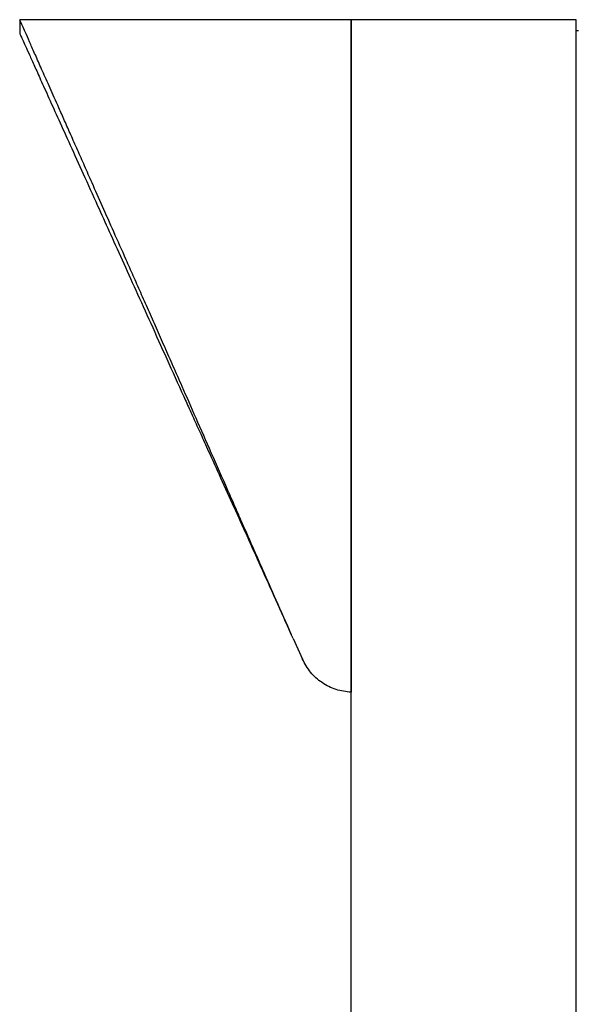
# Model space of a CAD drawing. Header units: millimetres. Extents: x -260 to 900, y 383 to 990.
# Tile 14 of 25: x 375 to 425, y 662 to 750. Entities that reach past the tile are written whole.
import ezdxf

# ---------------------------------------------------------------- set-up
doc = ezdxf.new("R2010")
doc.units = ezdxf.units.MM

# ---------------------------------------------------------------- blocks, each defined once
blk = doc.blocks.new('Drawing View8')
at = {"color": 7, "linetype": 'Continuous', "lineweight": 25}
for p, q in [((0, 0), (-29.443, 0)), ((0, 0), (0, -59.794)), ((0, -55), (0, 0)), ((20, -55), (20, 0)), ((-29.455, -0.026), (-29.455, -1.227)), ((20, 0), (0, 0)), ((20.2, -1), (20, -1)), ((-5.165, -55), (-5.317, -54.663)), ((-5.165, -55), (-4.328, -56.853)), ((0, -110), (0, -55)), ((20, -110), (20, -55)), ((-4.39, -56.715), (-4.363, -56.775)), ((-4.328, -56.853), (-4.363, -56.775))]:
    blk.add_line(p, q, dxfattribs=at)
for points, knots in [([(-5.317, -54.663), (-5.765, -53.642), (-6.609, -51.717), (-7.795, -49.015), (-8.71, -46.933), (-9.389, -45.391), (-9.866, -44.307), (-10.382, -43.135), (-11.233, -41.201), (-12.396, -38.559), (-13.752, -35.482), (-14.877, -32.931), (-15.804, -30.829), (-16.567, -29.099), (-17.304, -27.428), (-18.015, -25.817), (-18.701, -24.266), (-19.36, -22.774), (-20.163, -20.96), (-21.085, -18.88), (-22.094, -16.605), (-22.955, -14.661), (-23.688, -12.999), (-24.318, -11.576), (-24.91, -10.239), (-25.464, -8.989), (-26.093, -7.572), (-26.764, -6.061), (-27.439, -4.545), (-28.014, -3.247), (-28.492, -2.164), (-28.877, -1.294), (-29.167, -0.641), (-29.357, -0.216), (-29.451, -0.007), (-29.445, -0.022), (-29.443, -0.026)], [0, 0, 0, 0, 0.037136, 0.069992, 0.098567, 0.113402, 0.126751, 0.138612, 0.156811, 0.198675, 0.237826, 0.274266, 0.297862, 0.321032, 0.343778, 0.3661, 0.388, 0.409477, 0.430535, 0.468047, 0.504158, 0.538875, 0.565263, 0.591293, 0.616969, 0.642295, 0.667277, 0.708156, 0.748115, 0.787178, 0.826453, 0.8654, 0.904045, 0.942418, 0.980546, 1, 1, 1, 1]), ([(-29.444, -1.23), (-29.447, -1.223), (-29.459, -1.197), (-29.385, -1.36), (-29.221, -1.723), (-28.957, -2.308), (-28.601, -3.099), (-28.151, -4.099), (-27.581, -5.368), (-26.866, -6.949), (-25.987, -8.889), (-24.972, -11.132), (-23.821, -13.68), (-22.65, -16.273), (-21.487, -18.845), (-20.354, -21.349), (-19.126, -24.069), (-17.801, -27.005), (-16.381, -30.157), (-15.298, -32.56), (-14.598, -34.108), (-14.312, -34.741), (-14.011, -35.405), (-13.695, -36.101), (-13.364, -36.829), (-13.019, -37.589), (-12.431, -38.885), (-11.566, -40.793), (-10.437, -43.292), (-9.252, -45.921), (-8.02, -48.66), (-6.699, -51.597), (-5.787, -53.621), (-5.317, -54.663)], [0, 0, 0, 0, 0.011804, 0.049401, 0.087217, 0.125281, 0.163621, 0.202264, 0.241236, 0.286469, 0.332908, 0.380588, 0.429542, 0.4798, 0.517689, 0.557104, 0.598052, 0.640541, 0.684578, 0.730167, 0.738202, 0.746618, 0.755414, 0.764591, 0.774149, 0.784087, 0.794406, 0.824742, 0.857953, 0.890033, 0.924403, 0.961059, 1, 1, 1, 1]), ([(0, -59.794), (-0.453, -59.735), (-1.366, -59.617), (-2.611, -58.983), (-3.66, -58.059), (-4.106, -57.253), (-4.328, -56.853)], [0, 0, 0, 0, 0.247911, 0.499706, 0.751566, 1, 1, 1, 1])]:
    blk.add_open_spline(points, degree=3, knots=knots, dxfattribs=at)

msp = doc.modelspace()

# ---------------------------------------------------------------- block references
at = {"color": 7, "linetype": 'Continuous', "lineweight": 25}
msp.add_blockref('Drawing View8', (404.891, 749.742), dxfattribs=at)

doc.saveas('drawing.dxf')
